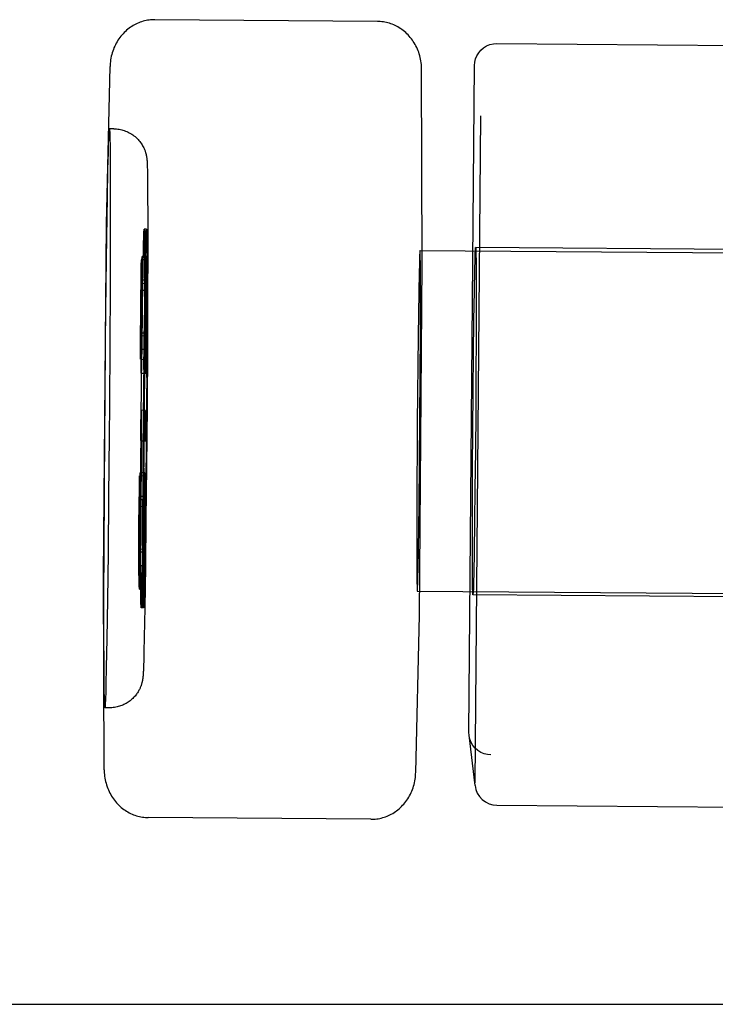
# Model space of a CAD drawing. Header units: inches. Extents: x 0 to 224, y 0 to 145.
# Tile 120 of 125: x 158.644 to 158.956, y 107.595 to 108.037. Entities that reach past the tile are written whole.
import ezdxf

# ---------------------------------------------------------------- set-up
doc = ezdxf.new("R2010")
doc.units = ezdxf.units.IN
doc.header["$LTSCALE"] = 12.302632
doc.header["$MEASUREMENT"] = 0
doc.linetypes.add('HIDDEN', pattern=[0.2, 0.1, -0.1])
doc.layers.add('02___PRT_ALL_AXES', color=7, linetype='CONTINUOUS')
doc.layers.add('DEFAULT_2', color=8, linetype='HIDDEN')

msp = doc.modelspace()

# ---------------------------------------------------------------- linework, layer by layer
at = {"layer": '02___PRT_ALL_AXES', "color": 8, "linetype": 'HIDDEN'}
for p, q in [((158.68608, 107.98791), (158.68408, 107.98793)), ((158.68408, 107.98793), (158.68413, 107.98769)), ((158.68424, 107.98564), (158.68428, 107.9845)), ((158.68428, 107.9845), (158.68431, 107.98312)), ((158.6836, 107.97733), (158.68371, 107.98126)), ((158.68371, 107.98126), (158.68379, 107.98363)), ((158.68431, 107.98312), (158.68435, 107.98064)), ((158.68435, 107.98064), (158.68439, 107.97656)), ((158.68342, 107.96983), (158.6836, 107.97733)), ((158.68439, 107.97656), (158.68445, 107.96885)), ((158.70103, 107.97301), (158.70105, 107.97266)), ((158.70105, 107.97266), (158.70107, 107.97227)), ((158.70107, 107.97227), (158.70108, 107.97182)), ((158.70108, 107.97182), (158.7011, 107.9713)), ((158.7011, 107.9713), (158.70112, 107.97069)), ((158.68319, 107.95704), (158.68342, 107.96983)), ((158.68445, 107.96885), (158.68448, 107.95579)), ((158.70112, 107.97069), (158.70115, 107.96951)), ((158.70115, 107.96951), (158.70118, 107.96789)), ((158.70118, 107.96789), (158.70122, 107.96469)), ((158.70122, 107.96469), (158.70127, 107.95876)), ((158.70127, 107.95876), (158.70131, 107.94808)), ((158.68291, 107.93927), (158.68319, 107.95704)), ((158.68448, 107.95579), (158.68447, 107.93776)), ((158.70131, 107.94808), (158.70131, 107.93292)), ((158.68265, 107.91853), (158.68291, 107.93927)), ((158.68447, 107.93776), (158.68441, 107.91683)), ((158.70131, 107.93292), (158.70126, 107.91271)), ((158.82365, 107.93333), (159.11363, 107.93105)), ((158.82368, 107.93319), (158.82365, 107.93333)), ((158.82377, 107.93088), (158.82375, 107.93172)), ((159.11599, 107.93253), (158.84866, 107.93463)), ((158.84866, 107.93462), (158.84869, 107.93449)), ((158.82337, 107.92733), (158.82327, 107.92323)), ((158.82343, 107.92929), (158.82337, 107.92733)), ((158.82346, 107.93039), (158.82343, 107.92929)), ((158.82379, 107.92986), (158.82377, 107.93088)), ((158.82382, 107.92802), (158.82379, 107.92986)), ((158.82385, 107.92413), (158.82382, 107.92802)), ((158.84884, 107.92856), (158.84889, 107.92004)), ((158.82327, 107.92323), (158.82312, 107.9147)), ((158.82388, 107.91589), (158.82385, 107.92413)), ((158.68237, 107.89294), (158.68265, 107.91853)), ((158.84889, 107.92004), (158.8489, 107.90835)), ((158.68441, 107.91683), (158.68428, 107.89109)), ((158.82312, 107.9147), (158.82283, 107.89481)), ((158.82386, 107.8964), (158.82388, 107.91589)), ((158.84791, 107.90204), (158.8481, 107.91501)), ((158.70126, 107.91271), (158.70115, 107.89005)), ((158.8489, 107.90835), (158.84886, 107.89406)), ((158.84773, 107.88679), (158.84791, 107.90204)), ((158.82364, 107.85775), (158.82386, 107.8964)), ((158.68212, 107.86578), (158.68237, 107.89294)), ((158.82283, 107.89481), (158.82245, 107.85591)), ((158.84886, 107.89406), (158.84879, 107.8779)), ((158.68428, 107.89109), (158.6841, 107.86387)), ((158.70115, 107.89005), (158.70098, 107.86321)), ((158.84756, 107.87003), (158.84773, 107.88679)), ((158.84879, 107.8779), (158.84867, 107.86067)), ((158.84741, 107.8526), (158.84756, 107.87003)), ((158.68201, 107.85199), (158.68212, 107.86578)), ((158.6841, 107.86387), (158.68399, 107.85008)), ((158.70098, 107.86321), (158.70075, 107.83607)), ((158.82326, 107.81885), (158.82364, 107.85775)), ((158.84867, 107.86067), (158.84853, 107.84323)), ((158.68183, 107.82477), (158.68201, 107.85199)), ((158.82245, 107.85591), (158.82223, 107.81726)), ((158.8473, 107.83537), (158.84741, 107.8526)), ((158.68399, 107.85008), (158.68374, 107.82292)), ((158.84853, 107.84323), (158.84836, 107.82647)), ((158.70075, 107.83607), (158.70051, 107.81264)), ((158.84722, 107.8192), (158.8473, 107.83537)), ((158.84836, 107.82647), (158.84817, 107.81122)), ((158.6817, 107.79903), (158.68183, 107.82477)), ((158.68374, 107.82292), (158.68346, 107.79733)), ((158.82223, 107.81726), (158.82221, 107.79777)), ((158.82297, 107.79896), (158.82326, 107.81885)), ((158.84719, 107.80492), (158.84722, 107.8192)), ((158.70051, 107.81264), (158.70025, 107.79123)), ((158.84817, 107.81122), (158.84798, 107.79825)), ((158.8472, 107.79322), (158.84719, 107.80492)), ((158.68164, 107.7781), (158.6817, 107.79903)), ((158.82281, 107.79043), (158.82297, 107.79896)), ((158.68346, 107.79733), (158.68319, 107.77659)), ((158.82221, 107.79777), (158.82224, 107.78953)), ((158.70025, 107.79123), (158.69998, 107.77281)), ((158.82272, 107.78633), (158.82281, 107.79043)), ((158.84725, 107.78471), (158.8472, 107.79322)), ((158.82224, 107.78953), (158.82227, 107.78564)), ((158.82227, 107.78564), (158.82229, 107.7838)), ((158.82266, 107.78437), (158.82272, 107.78633)), ((158.82229, 107.7838), (158.82231, 107.78278)), ((158.82231, 107.78278), (158.82234, 107.78194)), ((158.82263, 107.78327), (158.82266, 107.78437)), ((158.68163, 107.76007), (158.68164, 107.7781)), ((158.82241, 107.78047), (158.82244, 107.78033)), ((158.82244, 107.78033), (159.11242, 107.77805)), ((158.84743, 107.77864), (158.84739, 107.77878)), ((159.11477, 107.77653), (158.84743, 107.77863)), ((158.68319, 107.77659), (158.68292, 107.75882)), ((158.69998, 107.77281), (158.69974, 107.75959)), ((158.68166, 107.74702), (158.68163, 107.76007)), ((158.69974, 107.75959), (158.69959, 107.75304)), ((158.68292, 107.75882), (158.68268, 107.74603)), ((158.69959, 107.75304), (158.69949, 107.74924)), ((158.68171, 107.7393), (158.68166, 107.74702)), ((158.68268, 107.74603), (158.68251, 107.73853)), ((158.69942, 107.74679), (158.69937, 107.74551)), ((158.69949, 107.74924), (158.69942, 107.74679)), ((158.69924, 107.74288), (158.69921, 107.74257)), ((158.69926, 107.74322), (158.69924, 107.74288)), ((158.69928, 107.7436), (158.69926, 107.74322)), ((158.6993, 107.74404), (158.69928, 107.7436)), ((158.69933, 107.74455), (158.6993, 107.74404)), ((158.69937, 107.74551), (158.69933, 107.74455)), ((158.68176, 107.73522), (158.68171, 107.7393)), ((158.68251, 107.73853), (158.6824, 107.7346)), ((158.6818, 107.73274), (158.68176, 107.73522)), ((158.68183, 107.73137), (158.6818, 107.73274)), ((158.6824, 107.7346), (158.68232, 107.73224)), ((158.68186, 107.73022), (158.68183, 107.73137)), ((158.68203, 107.72793), (158.68197, 107.72817)), ((158.68403, 107.72792), (158.68203, 107.72793))]:
    msp.add_line(p, q, dxfattribs=at)
for points in [[(158.68379, 107.98363), (158.68384, 107.98492), (158.68386, 107.98548), (158.68389, 107.98598), (158.68391, 107.98643), (158.68394, 107.98682), (158.68396, 107.98715), (158.68398, 107.98742), (158.68401, 107.98764), (158.68403, 107.98779), (158.68405, 107.98789), (158.68407, 107.98793), (158.68408, 107.98793)], [(158.68413, 107.98769), (158.68415, 107.98749), (158.68417, 107.98724), (158.68419, 107.98693), (158.68421, 107.98656), (158.68423, 107.98613), (158.68424, 107.98564)], [(158.68608, 107.98791), (158.68666, 107.98789), (158.68725, 107.98786), (158.68783, 107.98779), (158.68841, 107.98771), (158.68901, 107.9876), (158.68961, 107.98746), (158.69018, 107.9873), (158.69075, 107.98712), (158.69134, 107.98691), (158.69192, 107.98668), (158.69248, 107.98642), (158.69303, 107.98614), (158.69356, 107.98584), (158.69409, 107.98552), (158.69461, 107.98517), (158.69512, 107.98479), (158.69561, 107.98439), (158.69608, 107.98398), (158.69654, 107.98355), (158.69697, 107.9831), (158.69737, 107.98265), (158.69776, 107.98218), (158.69812, 107.9817), (158.69845, 107.98123), (158.69875, 107.98076), (158.69902, 107.9803), (158.69926, 107.97985), (158.69948, 107.97942), (158.69966, 107.97902), (158.69982, 107.97865), (158.69996, 107.97831), (158.70008, 107.97799), (158.70018, 107.9777), (158.70027, 107.97743), (158.70035, 107.97718), (158.70042, 107.97694), (158.70048, 107.97672), (158.70053, 107.97652), (158.70058, 107.97632), (158.70062, 107.97614), (158.70066, 107.97596), (158.7007, 107.97578), (158.70073, 107.97561), (158.70076, 107.97544), (158.70079, 107.97528), (158.70082, 107.97511), (158.70084, 107.97495), (158.70086, 107.97479), (158.70088, 107.97463), (158.7009, 107.97447)], [(158.7009, 107.97447), (158.70092, 107.9743), (158.70094, 107.97413), (158.70096, 107.97397), (158.70097, 107.97381), (158.70098, 107.97365), (158.701, 107.9735), (158.70101, 107.97334), (158.70102, 107.97318), (158.70103, 107.97301)], [(158.82365, 107.93333), (158.82364, 107.93332), (158.82362, 107.93328), (158.82361, 107.93319), (158.82359, 107.93305), (158.82358, 107.93287), (158.82356, 107.93265), (158.82355, 107.93239), (158.82353, 107.93207), (158.82351, 107.93172), (158.8235, 107.93132), (158.82346, 107.93039)], [(158.82375, 107.93172), (158.82374, 107.93207), (158.82373, 107.93238), (158.82372, 107.93265), (158.82371, 107.93287), (158.82369, 107.93305), (158.82368, 107.93319)], [(158.8481, 107.91501), (158.84829, 107.92506), (158.84838, 107.92882), (158.84847, 107.93167), (158.84855, 107.93358), (158.84862, 107.93452), (158.84866, 107.93462)], [(158.84869, 107.93449), (158.84875, 107.93346), (158.8488, 107.93149), (158.84884, 107.92856)], [(158.84798, 107.79825), (158.84779, 107.78821), (158.8477, 107.78444), (158.84762, 107.78159), (158.84754, 107.77968), (158.84746, 107.77875), (158.84743, 107.77864)], [(158.82234, 107.78194), (158.82235, 107.78158), (158.82236, 107.78127), (158.82237, 107.78101), (158.82238, 107.78078), (158.82239, 107.78061), (158.82241, 107.78047)], [(158.82244, 107.78033), (158.82245, 107.78034), (158.82246, 107.78038), (158.82248, 107.78047), (158.82249, 107.7806), (158.82251, 107.78078), (158.82253, 107.78101), (158.82254, 107.78127), (158.82256, 107.78158), (158.82257, 107.78194), (158.82259, 107.78234), (158.82263, 107.78327)], [(158.84739, 107.77878), (158.84734, 107.77981), (158.84729, 107.78178), (158.84725, 107.78471)], [(158.69921, 107.74257), (158.69919, 107.74229), (158.69918, 107.74215), (158.69917, 107.74201), (158.69915, 107.74187), (158.69914, 107.74174), (158.69913, 107.7416), (158.69911, 107.74146), (158.69909, 107.74132), (158.69907, 107.74117), (158.69905, 107.74102), (158.69903, 107.74087), (158.69901, 107.74072), (158.69898, 107.74056), (158.69896, 107.7404), (158.69893, 107.74025), (158.6989, 107.74009), (158.69886, 107.73993), (158.69883, 107.73976), (158.69879, 107.73961), (158.69876, 107.73945), (158.69872, 107.73929), (158.69867, 107.73911), (158.69861, 107.73891), (158.69855, 107.7387), (158.6985, 107.73851), (158.69844, 107.73832), (158.69836, 107.73809), (158.69828, 107.73785), (158.69819, 107.73763), (158.6981, 107.73738), (158.69797, 107.73708), (158.69783, 107.73676), (158.69769, 107.73645), (158.69753, 107.73614), (158.69736, 107.7358), (158.69716, 107.73544), (158.69693, 107.73505), (158.69668, 107.73467), (158.69645, 107.73432), (158.6962, 107.73398), (158.69591, 107.7336), (158.69559, 107.73321), (158.69526, 107.73284), (158.69492, 107.73248), (158.69455, 107.73211), (158.69416, 107.73175), (158.69378, 107.73141), (158.69337, 107.73109), (158.69294, 107.73077), (158.6925, 107.73046), (158.69206, 107.73017), (158.69161, 107.7299), (158.69111, 107.72963), (158.69061, 107.72938), (158.6901, 107.72915), (158.68959, 107.72894), (158.68909, 107.72875), (158.68858, 107.72859), (158.68805, 107.72843), (158.6875, 107.7283), (158.68693, 107.72818), (158.68635, 107.72808), (158.68576, 107.72801), (158.68518, 107.72795), (158.6846, 107.72793), (158.68403, 107.72792)], [(158.68197, 107.72817), (158.68195, 107.72837), (158.68193, 107.72862), (158.68191, 107.72893), (158.6819, 107.72931), (158.68188, 107.72973), (158.68186, 107.73022)], [(158.68232, 107.73224), (158.68227, 107.73094), (158.68224, 107.73038), (158.68222, 107.72988), (158.68219, 107.72943), (158.68217, 107.72904), (158.68215, 107.72871), (158.68212, 107.72844), (158.6821, 107.72823), (158.68208, 107.72807), (158.68205, 107.72797), (158.68203, 107.72794), (158.68203, 107.72793)]]:
    msp.add_lwpolyline(points, dxfattribs=at)
at = {"layer": 'DEFAULT_2', "color": 8, "linetype": 'HIDDEN'}
for p, q in [((158.80453, 108.03612), (158.70454, 108.03691)), ((158.85819, 108.02618), (159.00786, 108.025)), ((158.68273, 107.94526), (158.68437, 108.01589)), ((158.84562, 107.71682), (158.84811, 108.01627)), ((158.82469, 107.92756), (158.82436, 108.01472)), ((158.8508, 107.99367), (158.84831, 107.69423)), ((158.68141, 107.78735), (158.68273, 107.94505)), ((158.68273, 107.94526), (158.68273, 107.94505)), ((158.70071, 107.94129), (158.69971, 107.9413)), ((158.69975, 107.94115), (158.69971, 107.9413)), ((158.70072, 107.94279), (158.69972, 107.9428)), ((158.69972, 107.9428), (158.69976, 107.94265)), ((158.69983, 107.94129), (158.69986, 107.94035)), ((158.69986, 107.94035), (158.69988, 107.9392)), ((158.70071, 107.94129), (158.70075, 107.94114)), ((158.70072, 107.94279), (158.70076, 107.94264)), ((158.70084, 107.94088), (158.70087, 107.93987)), ((158.69934, 107.93318), (158.69943, 107.93682)), ((158.69948, 107.93742), (158.69942, 107.9352)), ((158.69943, 107.93682), (158.6995, 107.939)), ((158.69953, 107.93863), (158.69948, 107.93742)), ((158.6995, 107.939), (158.69954, 107.94019)), ((158.69984, 107.93883), (158.69982, 107.93978)), ((158.69987, 107.93767), (158.69984, 107.93883)), ((158.6999, 107.93551), (158.69987, 107.93767)), ((158.69988, 107.9392), (158.69991, 107.93707)), ((158.69991, 107.93707), (158.69994, 107.93349)), ((158.70038, 107.93373), (158.70045, 107.93619)), ((158.7004, 107.93537), (158.70046, 107.93779)), ((158.70045, 107.93619), (158.70051, 107.93817)), ((158.70046, 107.93779), (158.70052, 107.93974)), ((158.70082, 107.9398), (158.70084, 107.93889)), ((158.70084, 107.93889), (158.70087, 107.93775)), ((158.70087, 107.93987), (158.70089, 107.93864)), ((158.70087, 107.93775), (158.7009, 107.93566)), ((158.70089, 107.93864), (158.70092, 107.93642)), ((158.70092, 107.93642), (158.70096, 107.93171)), ((158.69912, 107.9203), (158.69934, 107.93318)), ((158.69942, 107.9352), (158.69933, 107.9315)), ((158.69993, 107.93189), (158.6999, 107.93551)), ((158.69996, 107.92363), (158.69993, 107.93189)), ((158.69994, 107.93349), (158.69998, 107.92533)), ((158.70027, 107.92865), (158.7004, 107.93537)), ((158.7009, 107.93566), (158.70093, 107.93215)), ((158.70093, 107.93215), (158.70096, 107.92413)), ((158.70096, 107.93171), (158.70098, 107.91086)), ((158.69839, 107.9265), (158.69842, 107.92757)), ((158.69842, 107.92757), (158.69843, 107.92818)), ((158.70048, 107.9291), (158.69848, 107.92912)), ((158.69848, 107.92912), (158.69849, 107.92908)), ((158.69851, 107.91535), (158.69867, 107.9273)), ((158.69852, 107.92861), (158.69852, 107.92831)), ((158.69852, 107.92831), (158.69853, 107.92796)), ((158.69853, 107.92796), (158.69853, 107.92733)), ((158.69853, 107.92733), (158.69854, 107.92602)), ((158.69867, 107.9273), (158.6987, 107.92878)), ((158.6987, 107.92878), (158.69872, 107.92935)), ((158.70079, 107.93061), (158.69879, 107.93063)), ((158.69879, 107.93063), (158.6988, 107.93058)), ((158.69883, 107.93001), (158.69884, 107.92965)), ((158.69884, 107.92965), (158.69885, 107.92922)), ((158.69885, 107.92922), (158.69885, 107.92846)), ((158.69885, 107.92846), (158.69886, 107.92689)), ((158.70005, 107.91696), (158.70026, 107.92922)), ((158.70039, 107.9265), (158.70042, 107.92759)), ((158.70042, 107.92759), (158.70043, 107.9282)), ((158.70048, 107.9291), (158.70049, 107.92907)), ((158.7005, 107.91533), (158.70067, 107.92728)), ((158.70052, 107.92859), (158.70052, 107.92829)), ((158.70052, 107.92829), (158.70053, 107.92791)), ((158.70053, 107.92791), (158.70053, 107.92723)), ((158.70053, 107.92723), (158.70054, 107.92584)), ((158.70067, 107.92728), (158.7007, 107.92877)), ((158.7007, 107.92877), (158.70072, 107.92934)), ((158.70079, 107.93061), (158.7008, 107.93056)), ((158.70083, 107.93), (158.70084, 107.92963)), ((158.70084, 107.92963), (158.70085, 107.92919)), ((158.70085, 107.92919), (158.70086, 107.92841)), ((158.70086, 107.92841), (158.70086, 107.92682)), ((158.82337, 107.76971), (158.82469, 107.92741)), ((158.82469, 107.92741), (158.82469, 107.92756)), ((158.69817, 107.90785), (158.69835, 107.92376)), ((158.69835, 107.92376), (158.69839, 107.9265)), ((158.69854, 107.92275), (158.69851, 107.91535)), ((158.69854, 107.92602), (158.69854, 107.92275)), ((158.69886, 107.92352), (158.69875, 107.90308)), ((158.69883, 107.90014), (158.69918, 107.92492)), ((158.69886, 107.92689), (158.69886, 107.92352)), ((158.69995, 107.90454), (158.69998, 107.92533)), ((158.70017, 107.90783), (158.70035, 107.92375)), ((158.70035, 107.92375), (158.70039, 107.9265)), ((158.70054, 107.92584), (158.70054, 107.9225)), ((158.70086, 107.92297), (158.70075, 107.90307)), ((158.70086, 107.92682), (158.70086, 107.92297)), ((158.6984, 107.91838), (158.69831, 107.91536)), ((158.7004, 107.91836), (158.6984, 107.91838)), ((158.69841, 107.91833), (158.6984, 107.91838)), ((158.69845, 107.91487), (158.69841, 107.91833)), ((158.69863, 107.91866), (158.69861, 107.9179)), ((158.69864, 107.91907), (158.69863, 107.91866)), ((158.7007, 107.91993), (158.6987, 107.91995)), ((158.69871, 107.91989), (158.6987, 107.91995)), ((158.69875, 107.91907), (158.69874, 107.9194)), ((158.69875, 107.91867), (158.69875, 107.91907)), ((158.69876, 107.91796), (158.69875, 107.91867)), ((158.7004, 107.91836), (158.70031, 107.91534)), ((158.70041, 107.91832), (158.7004, 107.91836)), ((158.70045, 107.91486), (158.70041, 107.91832)), ((158.70054, 107.9225), (158.7005, 107.91533)), ((158.70063, 107.91863), (158.70061, 107.91787)), ((158.70064, 107.91905), (158.70063, 107.91863)), ((158.70071, 107.91987), (158.7007, 107.91993)), ((158.70075, 107.91907), (158.70074, 107.91939)), ((158.70075, 107.91868), (158.70075, 107.91907)), ((158.70076, 107.91796), (158.70075, 107.91868)), ((158.69831, 107.91536), (158.69821, 107.9076)), ((158.69841, 107.90588), (158.69845, 107.91487)), ((158.69858, 107.91661), (158.69844, 107.90566)), ((158.7005, 107.91533), (158.69851, 107.91535)), ((158.69861, 107.9179), (158.69858, 107.91661)), ((158.69871, 107.90333), (158.69877, 107.91525)), ((158.69877, 107.91641), (158.69876, 107.91796)), ((158.69877, 107.91525), (158.69877, 107.91641)), ((158.69981, 107.89977), (158.70008, 107.91811)), ((158.70031, 107.91534), (158.70021, 107.90759)), ((158.70041, 107.90587), (158.70045, 107.91486)), ((158.70058, 107.9166), (158.70044, 107.90565)), ((158.70061, 107.91787), (158.70058, 107.9166)), ((158.70071, 107.90332), (158.70077, 107.91524)), ((158.70077, 107.9164), (158.70076, 107.91796)), ((158.70077, 107.91524), (158.70077, 107.9164)), ((158.70097, 107.91396), (158.70093, 107.89448)), ((158.69808, 107.89166), (158.69817, 107.90785)), ((158.69821, 107.9076), (158.69817, 107.8989)), ((158.69831, 107.89768), (158.69841, 107.90588)), ((158.69844, 107.90566), (158.69839, 107.89375)), ((158.69861, 107.88007), (158.69889, 107.90588)), ((158.69975, 107.86586), (158.69997, 107.90643)), ((158.70008, 107.89165), (158.70017, 107.90783)), ((158.70021, 107.90759), (158.70017, 107.89889)), ((158.70031, 107.89766), (158.70041, 107.90587)), ((158.70044, 107.90565), (158.70039, 107.89373)), ((158.69875, 107.90308), (158.69854, 107.88429)), ((158.69858, 107.89242), (158.69871, 107.90333)), ((158.6996, 107.8799), (158.69987, 107.90324)), ((158.70075, 107.90307), (158.70054, 107.88427)), ((158.70058, 107.89241), (158.70071, 107.90332)), ((158.69817, 107.8989), (158.69822, 107.89506)), ((158.69823, 107.89503), (158.69831, 107.89768)), ((158.69835, 107.8962), (158.69825, 107.88884)), ((158.6983, 107.8836), (158.69835, 107.8962)), ((158.70035, 107.89618), (158.69835, 107.8962)), ((158.70017, 107.89889), (158.70022, 107.89505)), ((158.70023, 107.89501), (158.70031, 107.89766)), ((158.70035, 107.89618), (158.70025, 107.88884)), ((158.7003, 107.88358), (158.70035, 107.89618)), ((158.70092, 107.89638), (158.70082, 107.87625)), ((158.69808, 107.8877), (158.69808, 107.89166)), ((158.69822, 107.89506), (158.69823, 107.89503)), ((158.69823, 107.89503), (158.70023, 107.89501)), ((158.69856, 107.89096), (158.69858, 107.89242)), ((158.70008, 107.88774), (158.70008, 107.89165)), ((158.70022, 107.89505), (158.70023, 107.89501)), ((158.70056, 107.89096), (158.70058, 107.89241)), ((158.69808, 107.88623), (158.69808, 107.8877)), ((158.69825, 107.88884), (158.69822, 107.88662)), ((158.6984, 107.89127), (158.69841, 107.89038)), ((158.69841, 107.89038), (158.69842, 107.88991)), ((158.69842, 107.88991), (158.69843, 107.88952)), ((158.69846, 107.88896), (158.69847, 107.88891)), ((158.69847, 107.88891), (158.70047, 107.88889)), ((158.69853, 107.88988), (158.69854, 107.89027)), ((158.69854, 107.89027), (158.69856, 107.89096)), ((158.70008, 107.88626), (158.70008, 107.88774)), ((158.70025, 107.88884), (158.70022, 107.88673)), ((158.7004, 107.89124), (158.70041, 107.89035)), ((158.70041, 107.89035), (158.70042, 107.88988)), ((158.70042, 107.88988), (158.70043, 107.8895)), ((158.70046, 107.88894), (158.70047, 107.88889)), ((158.70053, 107.88987), (158.70054, 107.89026)), ((158.70054, 107.89026), (158.70056, 107.89096)), ((158.69809, 107.88556), (158.69808, 107.88623)), ((158.6981, 107.88519), (158.69809, 107.88556)), ((158.6981, 107.88489), (158.6981, 107.88519)), ((158.69813, 107.8844), (158.69812, 107.88444)), ((158.69813, 107.8844), (158.70013, 107.88438)), ((158.69819, 107.8857), (158.69818, 107.88533)), ((158.69822, 107.88662), (158.69819, 107.8857)), ((158.69831, 107.88227), (158.6983, 107.8836)), ((158.69842, 107.85848), (158.69866, 107.88645)), ((158.69854, 107.88429), (158.69849, 107.88142)), ((158.69941, 107.85863), (158.69965, 107.8839)), ((158.69988, 107.88501), (158.6997, 107.85704)), ((158.70009, 107.88557), (158.70008, 107.88626)), ((158.70009, 107.88519), (158.70009, 107.88557)), ((158.7001, 107.88487), (158.70009, 107.88519)), ((158.70013, 107.88438), (158.70012, 107.88442)), ((158.7002, 107.88573), (158.70018, 107.88534)), ((158.70022, 107.88673), (158.7002, 107.88573)), ((158.7003, 107.88227), (158.7003, 107.88358)), ((158.70054, 107.88427), (158.70049, 107.88136)), ((158.69831, 107.8805), (158.69831, 107.88227)), ((158.69832, 107.87967), (158.69831, 107.8805)), ((158.69833, 107.87922), (158.69832, 107.87967)), ((158.69834, 107.87885), (158.69833, 107.87922)), ((158.69845, 107.8795), (158.69844, 107.8791)), ((158.69847, 107.88022), (158.69845, 107.8795)), ((158.69849, 107.88142), (158.69847, 107.88022)), ((158.70031, 107.8805), (158.7003, 107.88227)), ((158.70032, 107.87967), (158.70031, 107.8805)), ((158.70033, 107.87921), (158.70032, 107.87967)), ((158.70034, 107.87883), (158.70033, 107.87921)), ((158.70045, 107.87943), (158.70044, 107.87904)), ((158.70047, 107.88015), (158.70045, 107.87943)), ((158.70049, 107.88136), (158.70047, 107.88015)), ((158.69838, 107.87823), (158.69837, 107.87829)), ((158.69838, 107.87823), (158.70038, 107.87821)), ((158.70038, 107.87821), (158.70037, 107.87827)), ((158.70085, 107.8783), (158.70063, 107.85061)), ((158.6983, 107.85983), (158.69835, 107.8615)), ((158.70035, 107.86149), (158.69835, 107.8615)), ((158.69835, 107.86149), (158.69837, 107.85925)), ((158.69926, 107.8373), (158.69947, 107.86498)), ((158.7003, 107.85982), (158.70035, 107.86149)), ((158.70035, 107.86147), (158.70037, 107.85923)), ((158.69822, 107.8306), (158.6984, 107.85856)), ((158.69824, 107.8551), (158.6983, 107.85983)), ((158.69837, 107.85925), (158.69834, 107.85427)), ((158.69969, 107.85713), (158.69944, 107.82916)), ((158.70024, 107.85508), (158.7003, 107.85982)), ((158.70037, 107.85923), (158.70034, 107.85425)), ((158.7007, 107.85697), (158.70046, 107.83169)), ((158.69822, 107.85019), (158.69824, 107.8551)), ((158.69834, 107.85427), (158.69829, 107.8496)), ((158.70022, 107.85017), (158.70024, 107.85508)), ((158.70034, 107.85425), (158.70029, 107.84959)), ((158.69835, 107.84975), (158.69813, 107.80918)), ((158.69824, 107.84788), (158.69822, 107.85019)), ((158.69829, 107.8496), (158.69824, 107.84787)), ((158.69824, 107.84787), (158.70024, 107.84785)), ((158.70024, 107.84786), (158.70022, 107.85017)), ((158.70029, 107.84959), (158.70024, 107.84785)), ((158.69918, 107.81922), (158.69928, 107.83935)), ((158.69949, 107.83554), (158.69921, 107.80973)), ((158.70051, 107.83569), (158.70023, 107.81236)), ((158.69759, 107.82938), (158.69761, 107.83046)), ((158.69761, 107.83046), (158.69762, 107.83107)), ((158.69968, 107.83199), (158.69768, 107.83201)), ((158.69768, 107.83201), (158.69768, 107.83197)), ((158.6977, 107.81824), (158.69786, 107.83018)), ((158.69771, 107.8315), (158.69771, 107.8312)), ((158.69771, 107.8312), (158.69772, 107.83084)), ((158.69772, 107.83084), (158.69773, 107.83021)), ((158.69773, 107.83021), (158.69773, 107.82891)), ((158.69786, 107.83018), (158.6979, 107.83167)), ((158.6979, 107.83167), (158.69791, 107.83223)), ((158.69998, 107.8335), (158.69798, 107.83351)), ((158.69798, 107.83351), (158.69799, 107.83346)), ((158.69802, 107.8329), (158.69803, 107.83253)), ((158.69803, 107.83253), (158.69804, 107.83211)), ((158.69804, 107.83211), (158.69805, 107.83135)), ((158.69805, 107.83135), (158.69805, 107.82978)), ((158.69805, 107.82978), (158.69806, 107.8264)), ((158.69959, 107.82939), (158.69961, 107.83047)), ((158.69961, 107.83047), (158.69963, 107.83108)), ((158.69968, 107.83199), (158.69968, 107.83195)), ((158.6997, 107.81822), (158.69986, 107.83017)), ((158.69971, 107.83148), (158.69971, 107.83118)), ((158.69971, 107.83118), (158.69972, 107.8308)), ((158.69972, 107.8308), (158.69973, 107.83011)), ((158.69973, 107.83011), (158.69973, 107.82873)), ((158.69986, 107.83017), (158.6999, 107.83166)), ((158.6999, 107.83166), (158.69991, 107.83223)), ((158.69998, 107.8335), (158.69999, 107.83345)), ((158.70002, 107.83289), (158.70003, 107.83251)), ((158.70003, 107.83251), (158.70004, 107.83208)), ((158.70004, 107.83208), (158.70005, 107.83129)), ((158.70005, 107.83129), (158.70005, 107.82971)), ((158.69737, 107.81074), (158.69754, 107.82665)), ((158.69754, 107.82665), (158.69759, 107.82938)), ((158.69773, 107.82564), (158.6977, 107.81824)), ((158.69773, 107.82891), (158.69773, 107.82564)), ((158.69806, 107.8264), (158.69794, 107.80597)), ((158.69937, 107.81072), (158.69954, 107.82664)), ((158.69954, 107.82664), (158.69959, 107.82939)), ((158.69973, 107.82539), (158.6997, 107.81822)), ((158.69973, 107.82873), (158.69973, 107.82539)), ((158.70005, 107.82585), (158.69994, 107.80596)), ((158.70005, 107.82971), (158.70005, 107.82585)), ((158.69759, 107.82126), (158.6975, 107.81824)), ((158.69959, 107.82125), (158.69759, 107.82126)), ((158.6976, 107.82122), (158.69759, 107.82126)), ((158.69765, 107.81776), (158.6976, 107.82122)), ((158.69782, 107.82154), (158.6978, 107.82078)), ((158.69783, 107.82196), (158.69782, 107.82154)), ((158.69989, 107.82282), (158.69789, 107.82283)), ((158.69791, 107.82277), (158.69789, 107.82283)), ((158.69794, 107.82196), (158.69793, 107.82228)), ((158.69794, 107.82156), (158.69794, 107.82196)), ((158.69795, 107.82084), (158.69794, 107.82156)), ((158.69914, 107.80163), (158.69917, 107.82111)), ((158.69959, 107.82125), (158.6995, 107.81823)), ((158.6996, 107.8212), (158.69959, 107.82125)), ((158.69965, 107.81774), (158.6996, 107.8212)), ((158.69982, 107.82152), (158.6998, 107.82076)), ((158.69983, 107.82193), (158.69982, 107.82152)), ((158.69991, 107.82276), (158.69989, 107.82282)), ((158.69994, 107.82195), (158.69993, 107.82227)), ((158.69994, 107.82156), (158.69994, 107.82195)), ((158.69995, 107.82085), (158.69994, 107.82156)), ((158.6975, 107.81824), (158.6974, 107.81049)), ((158.6976, 107.80877), (158.69765, 107.81776)), ((158.69777, 107.8195), (158.69763, 107.80855)), ((158.6997, 107.81822), (158.6977, 107.81824)), ((158.6978, 107.82078), (158.69777, 107.8195)), ((158.6979, 107.80622), (158.69796, 107.81814)), ((158.69796, 107.8193), (158.69795, 107.82084)), ((158.69796, 107.81814), (158.69796, 107.8193)), ((158.6995, 107.81823), (158.6994, 107.81047)), ((158.6996, 107.80875), (158.69965, 107.81774)), ((158.69977, 107.81948), (158.69963, 107.80854)), ((158.6998, 107.82076), (158.69977, 107.81948)), ((158.6999, 107.8062), (158.69996, 107.81812)), ((158.69996, 107.81929), (158.69995, 107.82085)), ((158.69996, 107.81812), (158.69996, 107.81929)), ((158.69927, 107.81547), (158.69892, 107.79069)), ((158.70029, 107.81582), (158.70002, 107.79748)), ((158.69727, 107.79455), (158.69737, 107.81074)), ((158.6974, 107.81049), (158.69736, 107.80179)), ((158.6975, 107.80056), (158.6976, 107.80877)), ((158.69763, 107.80855), (158.69758, 107.79664)), ((158.69815, 107.81107), (158.69812, 107.79028)), ((158.69927, 107.79453), (158.69937, 107.81072)), ((158.6994, 107.81047), (158.69936, 107.80177)), ((158.6995, 107.80055), (158.6996, 107.80875)), ((158.69963, 107.80854), (158.69958, 107.79662)), ((158.69794, 107.80597), (158.69773, 107.78718)), ((158.69777, 107.79531), (158.6979, 107.80622)), ((158.69915, 107.78389), (158.69912, 107.80473)), ((158.69994, 107.80596), (158.69973, 107.78716)), ((158.69977, 107.7953), (158.6999, 107.8062)), ((158.69736, 107.80179), (158.69741, 107.79795)), ((158.69742, 107.79791), (158.6975, 107.80056)), ((158.69754, 107.79909), (158.69744, 107.79173)), ((158.69749, 107.78649), (158.69754, 107.79909)), ((158.69954, 107.79907), (158.69754, 107.79909)), ((158.69936, 107.80177), (158.69941, 107.79793)), ((158.69942, 107.7979), (158.6995, 107.80055)), ((158.69954, 107.79907), (158.69944, 107.79173)), ((158.69949, 107.78647), (158.69954, 107.79907)), ((158.69727, 107.79059), (158.69727, 107.79455)), ((158.69741, 107.79795), (158.69742, 107.79791)), ((158.69742, 107.79791), (158.69942, 107.7979)), ((158.69775, 107.79385), (158.69777, 107.79531)), ((158.69899, 107.7953), (158.69876, 107.78242)), ((158.69927, 107.79062), (158.69927, 107.79453)), ((158.69941, 107.79793), (158.69942, 107.7979)), ((158.69975, 107.79385), (158.69977, 107.7953)), ((158.70006, 107.79864), (158.69984, 107.78637)), ((158.69727, 107.78912), (158.69727, 107.79059)), ((158.69744, 107.79173), (158.69741, 107.78951)), ((158.6976, 107.79416), (158.6976, 107.79327)), ((158.6976, 107.79327), (158.69761, 107.79279)), ((158.69761, 107.79279), (158.69762, 107.79241)), ((158.69765, 107.79184), (158.69766, 107.79179)), ((158.69766, 107.79179), (158.69966, 107.79178)), ((158.69772, 107.79276), (158.69773, 107.79315)), ((158.69773, 107.79315), (158.69775, 107.79385)), ((158.69816, 107.78212), (158.69812, 107.79028)), ((158.69814, 107.79197), (158.69817, 107.78372)), ((158.69917, 107.78345), (158.69914, 107.79146)), ((158.69927, 107.78914), (158.69927, 107.79062)), ((158.69944, 107.79173), (158.69941, 107.78961)), ((158.6996, 107.79413), (158.6996, 107.79324)), ((158.6996, 107.79324), (158.69961, 107.79277)), ((158.69961, 107.79277), (158.69962, 107.79238)), ((158.69965, 107.79183), (158.69966, 107.79178)), ((158.69972, 107.79276), (158.69973, 107.79315)), ((158.69973, 107.79315), (158.69975, 107.79385)), ((158.68141, 107.78735), (158.68141, 107.7872)), ((158.68174, 107.70004), (158.68141, 107.7872)), ((158.69728, 107.78845), (158.69727, 107.78912)), ((158.69729, 107.78808), (158.69728, 107.78845)), ((158.69729, 107.78777), (158.69729, 107.78808)), ((158.69732, 107.78728), (158.69731, 107.78733)), ((158.69732, 107.78728), (158.69932, 107.78727)), ((158.69739, 107.78859), (158.69738, 107.78821)), ((158.69741, 107.78951), (158.69739, 107.78859)), ((158.6975, 107.78515), (158.69749, 107.78649)), ((158.69773, 107.78718), (158.69769, 107.78431)), ((158.69928, 107.78845), (158.69927, 107.78914)), ((158.69929, 107.78807), (158.69928, 107.78845)), ((158.69929, 107.78776), (158.69929, 107.78807)), ((158.69932, 107.78727), (158.69931, 107.78731)), ((158.69939, 107.78862), (158.69938, 107.78823)), ((158.69941, 107.78961), (158.69939, 107.78862)), ((158.6995, 107.78515), (158.69949, 107.78647)), ((158.69973, 107.78716), (158.69968, 107.78425)), ((158.69983, 107.78695), (158.69971, 107.78022)), ((158.69751, 107.78338), (158.6975, 107.78515)), ((158.69751, 107.78256), (158.69751, 107.78338)), ((158.69752, 107.78211), (158.69751, 107.78256)), ((158.69753, 107.78173), (158.69752, 107.78211)), ((158.69757, 107.78112), (158.69756, 107.78117)), ((158.69757, 107.78112), (158.69957, 107.7811)), ((158.69764, 107.78238), (158.69763, 107.78198)), ((158.69766, 107.78311), (158.69764, 107.78238)), ((158.69769, 107.78431), (158.69766, 107.78311)), ((158.69819, 107.77854), (158.69816, 107.78212)), ((158.69817, 107.78372), (158.69821, 107.7801)), ((158.69876, 107.78242), (158.69867, 107.77879)), ((158.69868, 107.78041), (158.69877, 107.78411)), ((158.69919, 107.77918), (158.69915, 107.78389)), ((158.69921, 107.77993), (158.69917, 107.78345)), ((158.69951, 107.78338), (158.6995, 107.78515)), ((158.69951, 107.78255), (158.69951, 107.78338)), ((158.69952, 107.7821), (158.69951, 107.78255)), ((158.69953, 107.78172), (158.69952, 107.7821)), ((158.69957, 107.7811), (158.69956, 107.78116)), ((158.69964, 107.78232), (158.69963, 107.78193)), ((158.69966, 107.78303), (158.69964, 107.78232)), ((158.69968, 107.78425), (158.69966, 107.78303)), ((158.69972, 107.78186), (158.69966, 107.77941)), ((158.69822, 107.77641), (158.69819, 107.77854)), ((158.69821, 107.7801), (158.69824, 107.77794)), ((158.69824, 107.77794), (158.69826, 107.77677)), ((158.69826, 107.77677), (158.69828, 107.77583)), ((158.69858, 107.77698), (158.69862, 107.77819)), ((158.69867, 107.77879), (158.69861, 107.77661)), ((158.69862, 107.77819), (158.69868, 107.78041)), ((158.69921, 107.77695), (158.69919, 107.77918)), ((158.69924, 107.77784), (158.69921, 107.77993)), ((158.69924, 107.77572), (158.69921, 107.77695)), ((158.69926, 107.77671), (158.69924, 107.77784)), ((158.69929, 107.77579), (158.69926, 107.77671)), ((158.69964, 107.77781), (158.69958, 107.77585)), ((158.69966, 107.77941), (158.69959, 107.77742)), ((158.69971, 107.78022), (158.69964, 107.77781)), ((158.69825, 107.77526), (158.69822, 107.77641)), ((158.69827, 107.77432), (158.69825, 107.77526)), ((158.69838, 107.77281), (158.69834, 107.77296)), ((158.69836, 107.77446), (158.69839, 107.77431)), ((158.69938, 107.7728), (158.69838, 107.77281)), ((158.69939, 107.7743), (158.69839, 107.77431)), ((158.69861, 107.77661), (158.69856, 107.77542)), ((158.69926, 107.77471), (158.69924, 107.77572)), ((158.69938, 107.7728), (158.69934, 107.77295)), ((158.69939, 107.7743), (158.69936, 107.77445)), ((158.82173, 107.69887), (158.82337, 107.7695)), ((158.82337, 107.7695), (158.82337, 107.76971)), ((158.84568, 107.71556), (158.84562, 107.71682)), ((158.84838, 107.69296), (158.84569, 107.71556)), ((158.85823, 107.68415), (159.00799, 107.68297)), ((158.80156, 107.67785), (158.70156, 107.67864)), ((158.27677, 107.59477), (160.27677, 107.59477))]:
    msp.add_line(p, q, dxfattribs=at)
for points in [[(158.70454, 108.03691), (158.70395, 108.03691), (158.70327, 108.03688), (158.70258, 108.03682), (158.7019, 108.03674), (158.70122, 108.03664), (158.70055, 108.03651), (158.69988, 108.03636), (158.69921, 108.03618), (158.69855, 108.03598), (158.69789, 108.03575), (158.69725, 108.0355), (158.6966, 108.03522), (158.69597, 108.03492), (158.69534, 108.03459), (158.69473, 108.03424), (158.69412, 108.03387), (158.69353, 108.03348), (158.69295, 108.03306), (158.69238, 108.03261), (158.69182, 108.03215), (158.69128, 108.03166), (158.69075, 108.03115), (158.69024, 108.03062), (158.68974, 108.03007), (158.68926, 108.02949), (158.6888, 108.0289), (158.68836, 108.02829), (158.68794, 108.02766), (158.68753, 108.02701), (158.68715, 108.02634), (158.68679, 108.02565), (158.68645, 108.02495), (158.68614, 108.02424), (158.68585, 108.02351), (158.68558, 108.02277), (158.68534, 108.02201), (158.68513, 108.02125), (158.68494, 108.02047), (158.68477, 108.01969), (158.68464, 108.0189), (158.68453, 108.01811), (158.68445, 108.0173), (158.68439, 108.0165), (158.68437, 108.01589)], [(158.82436, 108.01472), (158.82435, 108.01517), (158.82432, 108.01598), (158.82426, 108.01679), (158.82417, 108.01759), (158.82405, 108.01839), (158.82391, 108.01918), (158.82374, 108.01997), (158.82354, 108.02074), (158.82332, 108.02151), (158.82307, 108.02226), (158.82279, 108.023), (158.82249, 108.02373), (158.82217, 108.02444), (158.82182, 108.02514), (158.82145, 108.02582), (158.82106, 108.02649), (158.82065, 108.02713), (158.82022, 108.02776), (158.81977, 108.02837), (158.8193, 108.02895), (158.81881, 108.02952), (158.81831, 108.03007), (158.81779, 108.03059), (158.81725, 108.03109), (158.8167, 108.03157), (158.81613, 108.03203), (158.81556, 108.03247), (158.81497, 108.03288), (158.81436, 108.03326), (158.81375, 108.03363), (158.81313, 108.03397), (158.81249, 108.03428), (158.81185, 108.03457), (158.8112, 108.03484), (158.81055, 108.03508), (158.80989, 108.0353), (158.80922, 108.03549), (158.80855, 108.03566), (158.80787, 108.0358), (158.80719, 108.03591), (158.80651, 108.036), (158.80582, 108.03607), (158.80513, 108.03611), (158.80453, 108.03612)], [(158.84811, 108.01627), (158.84824, 108.0178), (158.84861, 108.0193), (158.8492, 108.02073), (158.85002, 108.02205), (158.85103, 108.02324), (158.85223, 108.02427), (158.85358, 108.0251), (158.85505, 108.0257), (158.85661, 108.02607), (158.85819, 108.02618)], [(158.69971, 107.9413), (158.6997, 107.94129), (158.69968, 107.94122), (158.69966, 107.94109), (158.69964, 107.94091), (158.69963, 107.94067), (158.69961, 107.94038), (158.69959, 107.94002), (158.69957, 107.93962), (158.69953, 107.93863)], [(158.69954, 107.94019), (158.69958, 107.94116), (158.6996, 107.94156), (158.69962, 107.9419), (158.69964, 107.94219), (158.69966, 107.94243), (158.69967, 107.9426), (158.69969, 107.94272), (158.69971, 107.94279), (158.69972, 107.9428)], [(158.69982, 107.93978), (158.69981, 107.94017), (158.69979, 107.9405), (158.69978, 107.94077), (158.69976, 107.94099), (158.69975, 107.94115)], [(158.69976, 107.94265), (158.69977, 107.94249), (158.69979, 107.94227), (158.6998, 107.942), (158.69982, 107.94167), (158.69983, 107.94129)], [(158.70051, 107.93817), (158.70055, 107.93923), (158.70057, 107.93968), (158.70059, 107.94007), (158.70061, 107.94041), (158.70063, 107.9407), (158.70065, 107.94093), (158.70066, 107.9411), (158.70068, 107.94122), (158.7007, 107.94128), (158.70071, 107.94129)], [(158.70052, 107.93974), (158.70056, 107.94078), (158.70058, 107.94122), (158.7006, 107.9416), (158.70062, 107.94194), (158.70064, 107.94221), (158.70066, 107.94244), (158.70068, 107.94261), (158.70069, 107.94272), (158.70071, 107.94278), (158.70072, 107.94279)], [(158.70075, 107.94114), (158.70076, 107.94098), (158.70078, 107.94077), (158.70079, 107.9405), (158.7008, 107.94018), (158.70082, 107.9398)], [(158.70076, 107.94264), (158.70077, 107.94248), (158.70079, 107.94227), (158.7008, 107.942), (158.70082, 107.94168), (158.70083, 107.94131), (158.70084, 107.94088)], [(158.69843, 107.92818), (158.69844, 107.92851), (158.69845, 107.92865), (158.69845, 107.92877), (158.69846, 107.92887), (158.69846, 107.92896), (158.69847, 107.92902), (158.69847, 107.92907), (158.69848, 107.92911), (158.69848, 107.92912)], [(158.69849, 107.92908), (158.6985, 107.92902), (158.6985, 107.92895), (158.69851, 107.92885), (158.69851, 107.92874), (158.69852, 107.92861)], [(158.69872, 107.92935), (158.69874, 107.9298), (158.69874, 107.92999), (158.69875, 107.93016), (158.69876, 107.9303), (158.69876, 107.93041), (158.69877, 107.9305), (158.69878, 107.93057), (158.69878, 107.93061), (158.69879, 107.93063)], [(158.6988, 107.93058), (158.69881, 107.93051), (158.69882, 107.93041), (158.69882, 107.9303), (158.69883, 107.93016), (158.69883, 107.93001)], [(158.70043, 107.9282), (158.70044, 107.92852), (158.70045, 107.92865), (158.70046, 107.92877), (158.70046, 107.92887), (158.70047, 107.92895), (158.70047, 107.92901), (158.70047, 107.92906), (158.70048, 107.92909), (158.70048, 107.9291)], [(158.70049, 107.92907), (158.7005, 107.92901), (158.7005, 107.92893), (158.70051, 107.92883), (158.70051, 107.92872), (158.70052, 107.92859)], [(158.70072, 107.92934), (158.70074, 107.9298), (158.70074, 107.92999), (158.70075, 107.93015), (158.70076, 107.93029), (158.70076, 107.9304), (158.70077, 107.93049), (158.70078, 107.93056), (158.70078, 107.9306), (158.70079, 107.93061)], [(158.7008, 107.93056), (158.70081, 107.93049), (158.70082, 107.9304), (158.70082, 107.93029), (158.70083, 107.93015), (158.70083, 107.93)], [(158.6987, 107.91995), (158.69869, 107.91994), (158.69869, 107.9199), (158.69868, 107.91985), (158.69867, 107.91977), (158.69867, 107.91967), (158.69866, 107.91955), (158.69865, 107.91941), (158.69864, 107.91907)], [(158.69874, 107.9194), (158.69873, 107.91953), (158.69873, 107.91965), (158.69873, 107.91975), (158.69872, 107.91983), (158.69871, 107.91989)], [(158.7007, 107.91993), (158.70069, 107.91992), (158.70069, 107.91989), (158.70068, 107.91983), (158.70067, 107.91975), (158.70067, 107.91965), (158.70066, 107.91953), (158.70065, 107.91939), (158.70064, 107.91905)], [(158.70074, 107.91939), (158.70073, 107.91952), (158.70073, 107.91964), (158.70073, 107.91974), (158.70072, 107.91981), (158.70071, 107.91987)], [(158.69839, 107.89375), (158.69839, 107.89327), (158.6984, 107.89127)], [(158.70039, 107.89373), (158.70039, 107.89325), (158.7004, 107.89124)], [(158.69843, 107.88952), (158.69844, 107.88936), (158.69844, 107.88923), (158.69845, 107.88911), (158.69845, 107.88902), (158.69846, 107.88896)], [(158.69847, 107.88891), (158.69848, 107.88892), (158.69848, 107.88895), (158.69849, 107.889), (158.69849, 107.88908), (158.6985, 107.88917), (158.6985, 107.88928), (158.69851, 107.8894), (158.69852, 107.88955), (158.69853, 107.88988)], [(158.70043, 107.8895), (158.70044, 107.88934), (158.70044, 107.88921), (158.70045, 107.8891), (158.70045, 107.88901), (158.70046, 107.88894)], [(158.70047, 107.88889), (158.70048, 107.8889), (158.70048, 107.88893), (158.70049, 107.88899), (158.70049, 107.88906), (158.7005, 107.88915), (158.7005, 107.88926), (158.70051, 107.88939), (158.70052, 107.88954), (158.70053, 107.88987)], [(158.69812, 107.88444), (158.69812, 107.88449), (158.69811, 107.88456), (158.69811, 107.88465), (158.6981, 107.88476), (158.6981, 107.88489)], [(158.69818, 107.88533), (158.69817, 107.88501), (158.69817, 107.88488), (158.69816, 107.88476), (158.69816, 107.88465), (158.69815, 107.88456), (158.69815, 107.88449), (158.69814, 107.88444), (158.69814, 107.88441), (158.69813, 107.8844)], [(158.70012, 107.88442), (158.70012, 107.88448), (158.70011, 107.88455), (158.70011, 107.88464), (158.7001, 107.88475), (158.7001, 107.88487)], [(158.70018, 107.88534), (158.70017, 107.88501), (158.70017, 107.88487), (158.70016, 107.88474), (158.70016, 107.88464), (158.70015, 107.88455), (158.70015, 107.88448), (158.70014, 107.88443), (158.70014, 107.88439), (158.70013, 107.88438)], [(158.69837, 107.87829), (158.69836, 107.87835), (158.69835, 107.87844), (158.69835, 107.87856), (158.69834, 107.87869), (158.69834, 107.87885)], [(158.69844, 107.8791), (158.69842, 107.87877), (158.69842, 107.87863), (158.69841, 107.87851), (158.69841, 107.87841), (158.6984, 107.87833), (158.69839, 107.87828), (158.69839, 107.87824), (158.69838, 107.87823)], [(158.70037, 107.87827), (158.70036, 107.87834), (158.70035, 107.87843), (158.70035, 107.87854), (158.70034, 107.87867), (158.70034, 107.87883)], [(158.70044, 107.87904), (158.70042, 107.87872), (158.70042, 107.87859), (158.70041, 107.87848), (158.7004, 107.87838), (158.7004, 107.87831), (158.70039, 107.87826), (158.70039, 107.87822), (158.70038, 107.87821)], [(158.69762, 107.83107), (158.69764, 107.83139), (158.69764, 107.83153), (158.69765, 107.83165), (158.69765, 107.83176), (158.69766, 107.83184), (158.69766, 107.83191), (158.69767, 107.83196), (158.69767, 107.83199), (158.69767, 107.83201)], [(158.69768, 107.83197), (158.69769, 107.83191), (158.69769, 107.83184), (158.6977, 107.83174), (158.6977, 107.83163), (158.69771, 107.8315)], [(158.69791, 107.83223), (158.69793, 107.83269), (158.69793, 107.83288), (158.69794, 107.83304), (158.69795, 107.83318), (158.69796, 107.8333), (158.69796, 107.83339), (158.69797, 107.83346), (158.69798, 107.8335), (158.69798, 107.83351)], [(158.69799, 107.83346), (158.698, 107.83339), (158.69801, 107.8333), (158.69801, 107.83319), (158.69802, 107.83305), (158.69802, 107.8329)], [(158.69963, 107.83108), (158.69964, 107.8314), (158.69964, 107.83154), (158.69965, 107.83165), (158.69965, 107.83175), (158.69966, 107.83184), (158.69966, 107.8319), (158.69967, 107.83195), (158.69967, 107.83198), (158.69968, 107.83199)], [(158.69968, 107.83195), (158.69969, 107.83189), (158.69969, 107.83182), (158.6997, 107.83172), (158.6997, 107.83161), (158.69971, 107.83148)], [(158.69991, 107.83223), (158.69993, 107.83268), (158.69993, 107.83287), (158.69994, 107.83304), (158.69995, 107.83317), (158.69996, 107.83329), (158.69996, 107.83338), (158.69997, 107.83344), (158.69998, 107.83348), (158.69998, 107.8335)], [(158.69999, 107.83345), (158.7, 107.83338), (158.70001, 107.83329), (158.70001, 107.83317), (158.70002, 107.83304), (158.70002, 107.83289)], [(158.69789, 107.82283), (158.69789, 107.82282), (158.69788, 107.82279), (158.69787, 107.82273), (158.69787, 107.82265), (158.69786, 107.82255), (158.69785, 107.82243), (158.69785, 107.82229), (158.69783, 107.82196)], [(158.69793, 107.82228), (158.69793, 107.82242), (158.69792, 107.82254), (158.69792, 107.82264), (158.69791, 107.82271), (158.69791, 107.82277)], [(158.69989, 107.82282), (158.69989, 107.82281), (158.69988, 107.82277), (158.69987, 107.82272), (158.69987, 107.82264), (158.69986, 107.82254), (158.69985, 107.82242), (158.69985, 107.82227), (158.69983, 107.82193)], [(158.69993, 107.82227), (158.69992, 107.82241), (158.69992, 107.82253), (158.69992, 107.82262), (158.69991, 107.8227), (158.69991, 107.82276)], [(158.69758, 107.79664), (158.69758, 107.79615), (158.6976, 107.79416)], [(158.69958, 107.79662), (158.69958, 107.79614), (158.6996, 107.79413)], [(158.69762, 107.79241), (158.69763, 107.79225), (158.69763, 107.79211), (158.69764, 107.792), (158.69764, 107.79191), (158.69765, 107.79184)], [(158.69766, 107.79179), (158.69767, 107.7918), (158.69767, 107.79184), (158.69768, 107.79189), (158.69768, 107.79196), (158.69769, 107.79206), (158.6977, 107.79216), (158.6977, 107.79229), (158.69771, 107.79243), (158.69772, 107.79276)], [(158.69962, 107.79238), (158.69963, 107.79223), (158.69963, 107.79209), (158.69964, 107.79198), (158.69964, 107.79189), (158.69965, 107.79183)], [(158.69966, 107.79178), (158.69967, 107.79179), (158.69967, 107.79182), (158.69968, 107.79187), (158.69968, 107.79195), (158.69969, 107.79204), (158.6997, 107.79215), (158.6997, 107.79228), (158.69971, 107.79242), (158.69972, 107.79276)], [(158.69731, 107.78733), (158.69731, 107.78738), (158.6973, 107.78745), (158.6973, 107.78754), (158.6973, 107.78765), (158.69729, 107.78777)], [(158.69738, 107.78821), (158.69736, 107.7879), (158.69736, 107.78776), (158.69735, 107.78764), (158.69735, 107.78754), (158.69734, 107.78745), (158.69734, 107.78738), (158.69733, 107.78733), (158.69733, 107.7873), (158.69732, 107.78728)], [(158.69931, 107.78731), (158.69931, 107.78736), (158.6993, 107.78743), (158.6993, 107.78752), (158.6993, 107.78763), (158.69929, 107.78776)], [(158.69938, 107.78823), (158.69937, 107.7879), (158.69936, 107.78775), (158.69935, 107.78763), (158.69935, 107.78752), (158.69934, 107.78744), (158.69934, 107.78737), (158.69933, 107.78731), (158.69933, 107.78728), (158.69932, 107.78727)], [(158.69756, 107.78117), (158.69755, 107.78124), (158.69755, 107.78133), (158.69754, 107.78144), (158.69753, 107.78158), (158.69753, 107.78173)], [(158.69763, 107.78198), (158.69762, 107.78166), (158.69761, 107.78152), (158.6976, 107.7814), (158.6976, 107.7813), (158.69759, 107.78122), (158.69758, 107.78116), (158.69758, 107.78113), (158.69757, 107.78112)], [(158.69956, 107.78116), (158.69955, 107.78122), (158.69955, 107.78131), (158.69954, 107.78142), (158.69953, 107.78156), (158.69953, 107.78172)], [(158.69963, 107.78193), (158.69961, 107.78161), (158.69961, 107.78148), (158.6996, 107.78137), (158.6996, 107.78127), (158.69959, 107.7812), (158.69958, 107.78114), (158.69958, 107.78111), (158.69957, 107.7811)], [(158.69839, 107.77431), (158.69841, 107.77432), (158.69842, 107.77439), (158.69844, 107.77451), (158.69846, 107.7747), (158.69848, 107.77494), (158.6985, 107.77523), (158.69852, 107.77558), (158.69854, 107.77599), (158.69858, 107.77698)], [(158.69959, 107.77742), (158.69955, 107.77636), (158.69953, 107.77592), (158.69951, 107.77552), (158.69949, 107.77518), (158.69948, 107.7749), (158.69946, 107.77467), (158.69944, 107.77449), (158.69942, 107.77437), (158.69941, 107.77431), (158.69939, 107.7743)], [(158.69834, 107.77296), (158.69833, 107.77312), (158.69831, 107.77334), (158.6983, 107.77361), (158.69829, 107.77394), (158.69827, 107.77432)], [(158.69828, 107.77583), (158.6983, 107.77544), (158.69831, 107.77511), (158.69833, 107.77484), (158.69834, 107.77462), (158.69836, 107.77446)], [(158.69856, 107.77542), (158.69852, 107.77445), (158.6985, 107.77405), (158.69848, 107.77371), (158.69847, 107.77342), (158.69845, 107.77318), (158.69843, 107.77301), (158.69841, 107.77288), (158.69839, 107.77282), (158.69838, 107.77281)], [(158.69934, 107.77295), (158.69933, 107.77311), (158.69931, 107.77332), (158.6993, 107.77359), (158.69929, 107.77391), (158.69927, 107.77428), (158.69926, 107.77471)], [(158.69936, 107.77445), (158.69934, 107.77461), (158.69933, 107.77482), (158.69931, 107.77509), (158.6993, 107.77541), (158.69929, 107.77579)], [(158.69958, 107.77585), (158.69954, 107.77482), (158.69952, 107.77438), (158.6995, 107.77399), (158.69948, 107.77366), (158.69946, 107.77338), (158.69945, 107.77316), (158.69943, 107.77299), (158.69941, 107.77287), (158.69939, 107.77281), (158.69938, 107.7728)], [(158.85553, 107.70676), (158.85396, 107.70689), (158.85243, 107.70728), (158.85098, 107.70789), (158.84965, 107.70873), (158.84845, 107.70977), (158.84744, 107.71098), (158.84664, 107.71233), (158.84606, 107.71378), (158.84572, 107.71529), (158.84568, 107.71556)], [(158.68174, 107.70004), (158.68174, 107.69959), (158.68178, 107.69878), (158.68184, 107.69797), (158.68193, 107.69716), (158.68205, 107.69636), (158.68219, 107.69557), (158.68236, 107.69479), (158.68256, 107.69401), (158.68278, 107.69325), (158.68303, 107.69249), (158.68331, 107.69175), (158.68361, 107.69102), (158.68393, 107.69031), (158.68428, 107.68961), (158.68465, 107.68893), (158.68504, 107.68827), (158.68545, 107.68762), (158.68588, 107.687), (158.68633, 107.68639), (158.6868, 107.6858), (158.68729, 107.68523), (158.6878, 107.68469), (158.68832, 107.68416), (158.68885, 107.68366), (158.6894, 107.68318), (158.68997, 107.68272), (158.69055, 107.68229), (158.69114, 107.68188), (158.69174, 107.68149), (158.69235, 107.68113), (158.69298, 107.68079), (158.69361, 107.68047), (158.69425, 107.68018), (158.6949, 107.67992), (158.69556, 107.67968), (158.69622, 107.67946), (158.69689, 107.67927), (158.69756, 107.6791), (158.69823, 107.67896), (158.69891, 107.67885), (158.6996, 107.67876), (158.70028, 107.67869), (158.70097, 107.67865), (158.70156, 107.67864)], [(158.80156, 107.67785), (158.80215, 107.67785), (158.80284, 107.67788), (158.80352, 107.67794), (158.8042, 107.67802), (158.80488, 107.67812), (158.80555, 107.67825), (158.80623, 107.6784), (158.80689, 107.67858), (158.80755, 107.67878), (158.80821, 107.67901), (158.80886, 107.67927), (158.8095, 107.67954), (158.81013, 107.67984), (158.81076, 107.68017), (158.81137, 107.68052), (158.81198, 107.68089), (158.81257, 107.68129), (158.81315, 107.68171), (158.81372, 107.68215), (158.81428, 107.68261), (158.81482, 107.6831), (158.81535, 107.68361), (158.81586, 107.68414), (158.81636, 107.6847), (158.81684, 107.68527), (158.8173, 107.68586), (158.81774, 107.68647), (158.81816, 107.68711), (158.81857, 107.68776), (158.81895, 107.68842), (158.81931, 107.68911), (158.81964, 107.68981), (158.81996, 107.69052), (158.82025, 107.69125), (158.82052, 107.69199), (158.82076, 107.69275), (158.82097, 107.69351), (158.82116, 107.69429), (158.82132, 107.69507), (158.82146, 107.69586), (158.82157, 107.69665), (158.82165, 107.69746), (158.8217, 107.69826), (158.82173, 107.69887)], [(158.84838, 107.69296), (158.84874, 107.69123), (158.84941, 107.68958), (158.85037, 107.68807), (158.85158, 107.68674), (158.85303, 107.68565), (158.85466, 107.68483), (158.85642, 107.68433), (158.85823, 107.68415)]]:
    msp.add_lwpolyline(points, dxfattribs=at)

doc.saveas('drawing.dxf')
